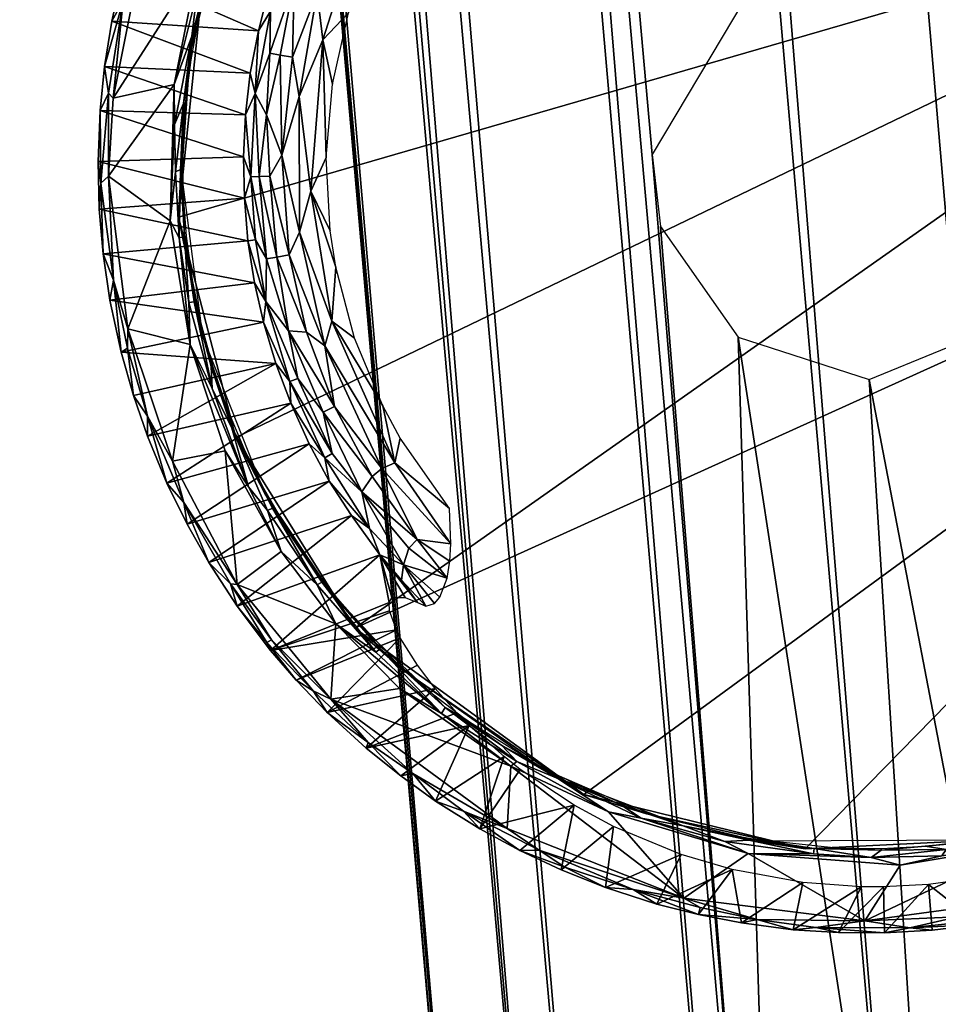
# Model space of a CAD drawing. Header units: inches. Extents: x -0.253 to 0.253, y -0.239 to 0.217.
# Tile 61 of 119: x 0.197 to 0.208, y -0.207 to -0.196. Entities that reach past the tile are written whole.
import ezdxf

# ---------------------------------------------------------------- set-up
doc = ezdxf.new("R2010")
doc.units = ezdxf.units.IN
doc.header["$MEASUREMENT"] = 0
for name, color, linetype in [('Frame', 181, 'Continuous'), ('klempootjes', 54, 'Continuous'), ('voeten', 191, 'Continuous')]:
    doc.layers.add(name, color=color, linetype=linetype)

msp = doc.modelspace()

# ---------------------------------------------------------------- meshes
at = {"layer": 'Frame'}
mesh = msp.add_polyface(dxfattribs=at)
corners = [(0.169534, 0.193054, 0.008005), (0.204068, -0.215845, 0.009107), (0.167376, 0.193711, 0.010374), (0.177279, 0.193397, 0.017173), (0.213349, -0.215781, 0.016914), (0.178186, 0.19575, 0.015458), (0.176913, 0.19948, 0.018567), (0.17701, 0.205414, 0.020378), (0.176913, 0.190799, 0.008322), (0.176171, 0.17764, 0.007337), (0.174115, 0.191204, 0.007094), (0.17197, 0.191044, 0.007123), (0.173547, 0.178326, 0.007027), (0.172289, 0.177398, 0.00731), (0.169546, 0.196186, 0.019434), (0.16991, 0.192488, 0.018342), (0.172115, 0.192595, 0.019058), (0.17189, 0.200787, 0.02318), (0.175343, 0.198397, 0.019925), (0.174778, 0.201869, 0.02261), (0.166193, 0.199587, 0.0134), (0.202729, -0.216937, 0.01414), (0.167047, 0.192576, 0.014772), (0.176602, 0.204413, 0.013811), (0.178299, 0.197403, 0.012252), (0.176144, 0.200716, 0.010498), (0.173343, 0.200973, 0.009111), (0.170868, 0.195755, 0.007682), (0.170234, 0.200569, 0.009176), (0.171129, 0.205328, 0.011377), (0.171517, 0.202502, 0.025316), (0.174686, 0.19292, 0.01885), (0.211759, -0.214129, 0.018148), (0.172257, 0.198681, 0.021425), (0.172605, 0.196268, 0.020121), (0.176779, 0.176441, 0.007539), (0.168426, 0.202591, 0.024794), (0.169023, 0.199805, 0.02156), (0.178361, 0.19769, 0.01415), (0.214727, -0.217765, 0.01402), (0.177261, 0.204888, 0.016737), (0.176738, 0.196064, 0.009123), (0.178258, 0.194175, 0.010768), (0.173983, 0.196089, 0.007632), (0.172007, 0.176881, 0.00743), (0.171831, 0.176082, 0.007535), (0.207619, -0.214235, 0.019032), (0.174198, 0.205342, 0.01202), (0.174142, 0.204576, 0.026251), (0.202832, -0.217801, 0.012027), (0.167643, 0.199676, 0.010704), (0.176021, 0.204545, 0.022864), (0.214583, -0.216591, 0.012266), (0.167577, 0.197874, 0.018585)]
mesh.append_faces([[corners[k] for k in face] for face in [(0, 1, 2, 0), (3, 4, 5, 3), (6, 5, 7, 6), (8, 9, 10, 8), (11, 12, 13, 11), (14, 15, 16, 14), (17, 18, 19, 17), (20, 21, 22, 20), (23, 24, 25, 23), (26, 27, 28, 26), (11, 13, 0, 11), (29, 26, 28, 29), (30, 17, 19, 30), (31, 32, 3, 31), (33, 34, 18, 33), (35, 9, 8, 35), (36, 37, 17, 36), (37, 34, 33, 37), (9, 12, 10, 9), (38, 39, 24, 38), (38, 24, 40, 38), (41, 42, 8, 41), (41, 8, 43, 41), (0, 44, 45, 0), (28, 27, 0, 28), (18, 31, 3, 18), (6, 3, 5, 6), (36, 17, 30, 36), (26, 43, 27, 26), (10, 12, 11, 10), (16, 46, 31, 16), (34, 31, 18, 34), (40, 24, 23, 40), (47, 25, 26, 47), (25, 43, 26, 25), (37, 14, 34, 37), (30, 19, 48, 30), (2, 49, 20, 2), (28, 0, 50, 28), (18, 3, 6, 18), (19, 18, 6, 19), (34, 16, 31, 34), (14, 16, 34, 14), (43, 10, 27, 43), (43, 8, 10, 43), (19, 6, 51, 19), (24, 52, 42, 24), (24, 42, 41, 24), (24, 41, 25, 24), (25, 41, 43, 25), (0, 13, 44, 0), (53, 15, 14, 53), (7, 5, 38, 7), (5, 39, 38, 5), (27, 11, 0, 27), (27, 10, 11, 27), (37, 33, 17, 37), (17, 33, 18, 17)]], dxfattribs={"vtx3": -1})
mesh = msp.add_polyface(dxfattribs=at)
corners = [(0.169534, 0.193054, 0.008005), (0.204515, -0.197491, 0.007535), (0.206025, -0.215759, 0.007696), (0.116853, 0.05062, 0.615132), (0.131079, -0.128314, 0.635165), (0.115877, 0.071301, 0.614239), (0.177279, 0.193397, 0.017173), (0.211759, -0.214129, 0.018148), (0.213349, -0.215781, 0.016914), (0.16991, 0.192488, 0.018342), (0.203449, -0.214959, 0.016404), (0.205563, -0.214513, 0.01835), (0.118317, 0.050084, 0.609191), (0.130627, -0.128739, 0.630314), (0.117455, 0.039034, 0.613819), (0.132569, -0.128989, 0.627454), (0.119222, 0.074968, 0.602961), (0.118554, 0.078067, 0.600411), (0.120827, 0.077615, 0.600186), (0.130339, -0.128545, 0.632531), (0.205711, -0.195487, 0.007103), (0.171931, 0.17524, 0.007523), (0.172836, 0.173945, 0.007234), (0.118729, 0.035042, 0.609169), (0.116746, 0.035717, 0.616889), (0.144771, -0.161663, 0.637037), (0.126789, 0.074735, 0.611096), (0.126385, 0.075605, 0.612374), (0.131755, -0.13678, 0.636103), (0.166193, 0.199587, 0.0134), (0.202832, -0.217801, 0.012027), (0.202729, -0.216937, 0.01414), (0.122358, 0.075021, 0.602938), (0.134495, -0.159573, 0.639812), (0.117778, 0.072413, 0.616022), (0.178258, 0.194175, 0.010768), (0.214583, -0.216591, 0.012266), (0.213642, -0.215363, 0.009914), (0.174686, 0.19292, 0.01885), (0.209313, -0.214256, 0.019029), (0.124317, 0.072894, 0.615916), (0.123613, 0.08026, 0.613003), (0.120834, 0.078134, 0.614922), (0.167376, 0.193711, 0.010374), (0.204068, -0.215845, 0.009107), (0.117808, 0.077656, 0.61425), (0.115598, 0.076526, 0.612331), (0.123837, 0.07819, 0.600768), (0.125134, 0.0769, 0.603639), (0.125112, 0.077558, 0.613226), (0.116242, 0.069985, 0.607695), (0.117882, 0.069603, 0.60617), (0.116422, 0.075038, 0.604989), (0.176913, 0.190799, 0.008322), (0.211688, -0.212174, 0.008039), (0.178186, 0.19575, 0.015458), (0.214297, -0.217693, 0.015797), (0.214727, -0.217765, 0.01402), (0.167047, 0.192576, 0.014772), (0.207481, -0.195167, 0.007039), (0.175194, 0.173606, 0.007036), (0.120977, 0.073777, 0.616623), (0.119983, 0.069039, 0.6174), (0.123101, 0.069219, 0.617216), (0.172115, 0.192595, 0.019058), (0.207619, -0.214235, 0.019032), (0.123867, 0.07321, 0.604767), (0.123914, 0.069886, 0.605908), (0.120894, 0.069655, 0.605211), (0.126099, 0.075334, 0.606335), (0.118729, 0.049985, 0.607861), (0.120841, 0.072733, 0.604095), (0.117815, 0.072967, 0.604884), (0.126198, 0.070494, 0.607977), (0.126795, 0.073847, 0.609661), (0.125818, 0.072144, 0.614613), (0.178299, 0.197403, 0.012252)]
mesh.append_faces([[corners[k] for k in face] for face in [(0, 1, 2, 0), (3, 4, 5, 3), (6, 7, 8, 6), (9, 10, 11, 9), (12, 13, 14, 12), (12, 15, 13, 12), (16, 17, 18, 16), (3, 19, 4, 3), (20, 21, 22, 20), (23, 14, 24, 23), (25, 26, 27, 25), (5, 4, 28, 5), (29, 30, 31, 29), (16, 18, 32, 16), (12, 14, 23, 12), (33, 34, 5, 33), (35, 36, 37, 35), (38, 39, 7, 38), (40, 41, 42, 40), (43, 44, 30, 43), (34, 45, 46, 34), (32, 47, 48, 32), (14, 19, 3, 14), (40, 49, 41, 40), (12, 50, 51, 12), (52, 17, 16, 52), (53, 37, 54, 53), (55, 56, 57, 55), (58, 31, 10, 58), (59, 22, 60, 59), (61, 45, 34, 61), (62, 63, 61, 62), (64, 11, 65, 64), (66, 67, 68, 66), (67, 66, 69, 67), (0, 2, 44, 0), (70, 12, 23, 70), (51, 71, 68, 51), (68, 71, 66, 68), (51, 72, 71, 51), (34, 62, 61, 34), (61, 63, 40, 61), (73, 69, 74, 73), (67, 69, 73, 67), (66, 48, 69, 66), (66, 32, 48, 66), (40, 42, 61, 40), (61, 42, 45, 61), (55, 8, 56, 55), (25, 74, 26, 25), (75, 49, 40, 75), (27, 49, 75, 27), (38, 65, 39, 38), (71, 32, 66, 71), (71, 16, 32, 71), (72, 16, 71, 72), (72, 52, 16, 72), (76, 57, 36, 76)]], dxfattribs={"vtx3": -1})
mesh = msp.add_polyface(dxfattribs=at)
corners = [(0.176913, 0.190799, 0.008322), (0.211688, -0.212174, 0.008039), (0.176779, 0.176441, 0.007539), (0.16991, 0.192488, 0.018342), (0.205563, -0.214513, 0.01835), (0.172115, 0.192595, 0.019058), (0.171831, 0.176082, 0.007535), (0.205711, -0.195487, 0.007103), (0.169534, 0.193054, 0.008005), (0.125112, 0.077558, 0.613226), (0.125518, 0.082475, 0.609188), (0.123613, 0.08026, 0.613003), (0.117735, 0.084993, 0.608805), (0.119325, 0.088307, 0.605562), (0.11724, 0.08745, 0.604898), (0.178258, 0.194175, 0.010768), (0.213642, -0.215363, 0.009914), (0.126789, 0.074735, 0.611096), (0.126687, 0.084235, 0.604091), (0.126385, 0.075605, 0.612374), (0.175898, 0.174006, 0.007164), (0.176541, 0.17479, 0.007381), (0.123837, 0.07819, 0.600768), (0.126097, 0.080066, 0.602095), (0.125134, 0.0769, 0.603639), (0.120761, 0.08558, 0.609381), (0.123793, 0.084992, 0.608835), (0.12246, 0.088252, 0.605638), (0.126099, 0.075334, 0.606335), (0.126795, 0.073847, 0.609661), (0.12684, 0.083658, 0.60117), (0.120834, 0.078134, 0.614922), (0.120741, 0.082104, 0.612484), (0.117716, 0.081567, 0.611855), (0.167047, 0.192576, 0.014772), (0.203449, -0.214959, 0.016404), (0.168246, 0.192365, 0.016918), (0.121191, 0.090627, 0.601592), (0.118154, 0.090004, 0.601141), (0.125173, 0.086918, 0.604799), (0.124441, 0.090168, 0.600157), (0.122358, 0.075021, 0.602938), (0.120827, 0.077615, 0.600186), (0.126485, 0.08787, 0.599743), (0.118554, 0.078067, 0.600411), (0.118703, 0.080406, 0.596143), (0.121043, 0.079787, 0.596106), (0.124042, 0.080465, 0.596544), (0.126224, 0.082329, 0.597379), (0.171931, 0.17524, 0.007523), (0.116551, 0.079096, 0.601161), (0.115943, 0.082265, 0.609313), (0.117808, 0.077656, 0.61425), (0.121786, 0.091984, 0.597228), (0.118718, 0.091468, 0.596878), (0.116865, 0.090169, 0.595982), (0.175194, 0.173606, 0.007036), (0.208388, -0.195554, 0.007208), (0.117412, 0.081124, 0.596433), (0.115973, 0.08839, 0.599525)]
mesh.append_faces([[corners[k] for k in face] for face in [(0, 1, 2, 0), (3, 4, 5, 3), (6, 7, 8, 6), (9, 10, 11, 9), (12, 13, 14, 12), (15, 16, 0, 15), (17, 18, 19, 17), (20, 21, 1, 20), (22, 23, 24, 22), (25, 13, 12, 25), (26, 27, 25, 26), (24, 23, 28, 24), (29, 30, 18, 29), (31, 32, 33, 31), (34, 35, 36, 34), (13, 37, 38, 13), (39, 40, 27, 39), (41, 42, 22, 41), (19, 18, 10, 19), (39, 43, 40, 39), (28, 30, 29, 28), (13, 38, 14, 13), (11, 32, 31, 11), (11, 26, 25, 11), (27, 40, 37, 27), (32, 12, 33, 32), (44, 45, 46, 44), (28, 23, 30, 28), (42, 46, 47, 42), (44, 46, 42, 44), (22, 47, 48, 22), (42, 47, 22, 42), (19, 10, 9, 19), (25, 27, 13, 25), (27, 37, 13, 27), (18, 43, 39, 18), (23, 48, 30, 23), (22, 48, 23, 22), (2, 1, 21, 2), (18, 39, 10, 18), (10, 26, 11, 10), (36, 35, 3, 36), (6, 49, 7, 6), (50, 45, 44, 50), (32, 25, 12, 32), (11, 25, 32, 11), (33, 12, 51, 33), (31, 33, 52, 31), (52, 33, 51, 52), (29, 18, 17, 29), (26, 39, 27, 26), (10, 39, 26, 10), (40, 53, 37, 40), (38, 54, 55, 38), (37, 54, 38, 37), (56, 20, 57, 56), (50, 58, 45, 50), (38, 55, 59, 38)]], dxfattribs={"vtx3": -1})
mesh = msp.add_polyface(dxfattribs=at)
corners = [(0.211688, -0.212174, 0.008039), (0.209463, -0.197132, 0.007539), (0.175898, 0.174006, 0.007164), (0.144626, -0.161875, 0.633752), (0.126795, 0.073847, 0.609661), (0.144771, -0.161663, 0.637037), (0.144785, -0.168059, 0.63125), (0.145554, -0.168636, 0.633268), (0.145892, -0.173499, 0.628179), (0.14189, -0.159026, 0.640545), (0.123101, 0.069219, 0.617216), (0.139598, -0.159158, 0.641404), (0.142509, -0.168372, 0.628643), (0.141376, -0.170601, 0.6266), (0.139235, -0.167423, 0.628527), (0.138749, -0.162392, 0.629603), (0.120894, 0.069655, 0.605211), (0.141126, -0.162123, 0.630068), (0.205711, -0.195487, 0.007103), (0.204515, -0.197491, 0.007535), (0.169534, 0.193054, 0.008005), (0.143564, -0.162897, 0.639544), (0.140868, -0.164105, 0.641294), (0.14394, -0.168189, 0.63882), (0.208388, -0.195554, 0.007208), (0.134729, -0.168654, 0.630937), (0.136349, -0.167932, 0.629409), (0.135789, -0.172648, 0.627742), (0.207481, -0.195167, 0.007039), (0.172836, 0.173945, 0.007234), (0.125818, 0.072144, 0.614613), (0.145287, -0.170686, 0.63636), (0.140688, -0.165788, 0.629157), (0.142919, -0.161951, 0.631143), (0.126198, 0.070494, 0.607977), (0.13546, -0.169395, 0.638967), (0.133828, -0.169928, 0.635902), (0.136046, -0.173881, 0.637116), (0.141344, -0.16904, 0.640363), (0.137754, -0.164433, 0.641408), (0.138237, -0.169458, 0.640423), (0.134432, -0.16271, 0.631609), (0.136434, -0.162332, 0.630177), (0.144403, -0.172287, 0.626839), (0.143465, -0.165851, 0.630614), (0.134988, -0.164583, 0.639946), (0.146377, -0.173463, 0.63149), (0.138289, -0.171154, 0.626576), (0.175194, 0.173606, 0.007036), (0.123914, 0.069886, 0.605908), (0.141182, -0.17386, 0.638558), (0.126385, 0.075605, 0.612374), (0.13885, -0.174165, 0.63849), (0.124317, 0.072894, 0.615916), (0.137051, -0.159284, 0.641298), (0.143341, -0.173159, 0.637923), (0.134495, -0.159573, 0.639812)]
mesh.append_faces([[corners[k] for k in face] for face in [(0, 1, 2, 0), (3, 4, 5, 3), (6, 7, 8, 6), (9, 10, 11, 9), (12, 13, 14, 12), (15, 16, 17, 15), (18, 19, 20, 18), (21, 22, 23, 21), (1, 24, 2, 1), (25, 26, 27, 25), (28, 18, 29, 28), (5, 30, 21, 5), (5, 21, 31, 5), (12, 14, 32, 12), (33, 34, 3, 33), (35, 36, 37, 35), (22, 38, 23, 22), (39, 40, 38, 39), (15, 32, 14, 15), (26, 41, 42, 26), (43, 13, 12, 43), (6, 43, 12, 6), (33, 3, 44, 33), (3, 34, 4, 3), (40, 39, 45, 40), (3, 5, 7, 3), (5, 31, 46, 5), (26, 47, 27, 26), (14, 26, 15, 14), (38, 22, 39, 38), (28, 48, 24, 28), (31, 21, 23, 31), (26, 25, 41, 26), (44, 32, 33, 44), (17, 49, 33, 17), (38, 40, 50, 38), (44, 3, 6, 44), (6, 3, 7, 6), (42, 15, 26, 42), (5, 51, 30, 5), (45, 35, 40, 45), (40, 35, 52, 40), (14, 13, 47, 14), (26, 14, 47, 26), (21, 53, 9, 21), (9, 22, 21, 9), (45, 39, 54, 45), (39, 11, 54, 39), (17, 32, 15, 17), (33, 32, 17, 33), (23, 55, 31, 23), (23, 38, 55, 23), (39, 22, 11, 39), (22, 9, 11, 22), (6, 12, 44, 6), (44, 12, 32, 44), (45, 54, 56, 45), (7, 5, 46, 7)]], dxfattribs={"vtx3": -1})
mesh = msp.add_polyface(dxfattribs=at)
corners = [(0.213687, -0.230342, 0.031823), (0.146807, -0.17737, 0.6199), (0.14757, -0.178773, 0.622282), (0.137264, -0.178032, 0.61876), (0.180109, -0.211337, 0.237565), (0.136025, -0.180436, 0.621049), (0.213492, -0.235164, 0.033002), (0.147757, -0.183027, 0.621732), (0.146628, -0.18509, 0.621429), (0.178865, -0.214019, 0.238921), (0.180238, -0.220784, 0.230555), (-0.179762, -0.220136, 0.229434), (0.180238, -0.218821, 0.228118), (0.136492, -0.183446, 0.621108), (0.180229, -0.218427, 0.238091), (0.138855, -0.186434, 0.617624), (0.180266, -0.214673, 0.226963), (-0.179762, -0.212201, 0.227721), (0.180238, -0.211462, 0.228292), (0.209138, -0.226793, 0.032681), (0.141602, -0.175427, 0.618709), (0.144267, -0.175654, 0.619218), (0.180238, -0.209281, 0.23393), (-0.179762, -0.209616, 0.235181), (0.180238, -0.212207, 0.233681), (0.208828, -0.238509, 0.035505), (0.144902, -0.187071, 0.61841), (0.141835, -0.18758, 0.618119), (0.179288, -0.216857, 0.238782), (0.136861, -0.183117, 0.626246), (0.135289, -0.179099, 0.629529), (0.141493, -0.186683, 0.623105), (0.144553, -0.186047, 0.62333), (0.142457, -0.184632, 0.628008), (-0.179762, -0.220477, 0.236196), (0.180238, -0.220158, 0.236529), (0.180238, -0.218064, 0.233813), (0.205177, -0.227392, 0.032313), (0.139511, -0.176058, 0.618668), (0.139368, -0.184553, 0.627469), (0.138575, -0.185765, 0.62243), (0.211371, -0.227656, 0.032904), (0.140204, -0.181975, 0.632071), (0.214118, -0.233723, 0.031319), (0.147685, -0.17996, 0.624499), (0.205726, -0.238264, 0.035175), (0.211648, -0.237166, 0.035682), (0.145287, -0.183301, 0.62778), (0.180238, -0.209616, 0.230819), (-0.179762, -0.209392, 0.231217), (0.180238, -0.221265, 0.233647), (-0.179762, -0.221265, 0.232353), (0.180258, -0.216799, 0.227194), (-0.179799, -0.217092, 0.227215), (0.137337, -0.18132, 0.63098), (0.207386, -0.226704, 0.032542), (0.147017, -0.180244, 0.627793), (0.14328, -0.18137, 0.632155)]
mesh.append_faces([[corners[k] for k in face] for face in [(0, 1, 2, 0), (3, 4, 5, 3), (6, 7, 8, 6), (4, 9, 5, 4), (10, 11, 12, 10), (13, 14, 15, 13), (16, 17, 18, 16), (19, 20, 21, 19), (22, 23, 4, 22), (24, 16, 18, 24), (25, 26, 27, 25), (13, 28, 14, 13), (13, 29, 30, 13), (31, 32, 33, 31), (14, 34, 35, 14), (36, 14, 35, 36), (37, 3, 38, 37), (31, 33, 39, 31), (13, 40, 29, 13), (41, 21, 1, 41), (39, 33, 42, 39), (5, 9, 13, 5), (43, 44, 7, 43), (45, 27, 15, 45), (40, 31, 39, 40), (46, 8, 26, 46), (32, 47, 33, 32), (48, 49, 22, 48), (24, 48, 22, 24), (10, 36, 50, 10), (50, 51, 10, 50), (10, 52, 36, 10), (52, 53, 16, 52), (40, 39, 29, 40), (39, 42, 54, 39), (9, 28, 13, 9), (32, 8, 47, 32), (47, 8, 7, 47), (55, 38, 20, 55), (7, 56, 47, 7), (33, 57, 42, 33), (33, 47, 57, 33), (27, 31, 40, 27), (31, 27, 26, 31), (32, 26, 8, 32), (26, 32, 31, 26), (29, 54, 30, 29), (29, 39, 54, 29), (18, 49, 48, 18), (24, 18, 48, 24), (35, 34, 50, 35), (50, 36, 35, 50), (15, 40, 13, 15), (40, 15, 27, 40), (12, 53, 52, 12), (12, 52, 10, 12), (24, 22, 4, 24)]], dxfattribs={"vtx3": -1})
mesh = msp.add_polyface(dxfattribs=at)
corners = [(0.204279, -0.237337, 0.031789), (0.138855, -0.186434, 0.617624), (0.180229, -0.218427, 0.238091), (0.2036, -0.228667, 0.032413), (0.180109, -0.211337, 0.237565), (0.137264, -0.178032, 0.61876), (0.213492, -0.235164, 0.033002), (0.146628, -0.18509, 0.621429), (0.211648, -0.237166, 0.035682), (0.205177, -0.227392, 0.032313), (0.139511, -0.176058, 0.618668), (0.207386, -0.226704, 0.032542), (0.180258, -0.216799, 0.227194), (0.202655, -0.232926, 0.026379), (0.202766, -0.235323, 0.030794), (0.203219, -0.232399, 0.022331), (0.203122, -0.225088, 0.015294), (0.204686, -0.227141, 0.013448), (0.180238, -0.218064, 0.233813), (0.203699, -0.225162, 0.02147), (0.205314, -0.221863, 0.020837), (0.204558, -0.219599, 0.018812), (0.204053, -0.232556, 0.020174), (0.205748, -0.236058, 0.023191), (0.204152, -0.235778, 0.025913), (0.180266, -0.214673, 0.226963), (0.180238, -0.212207, 0.233681), (0.202346, -0.23072, 0.032128), (0.213687, -0.230342, 0.031823), (0.14757, -0.178773, 0.622282), (0.214358, -0.232124, 0.029536), (0.202879, -0.22943, 0.025135), (0.203015, -0.224441, 0.017768), (0.205726, -0.238264, 0.035175), (0.203363, -0.220757, 0.017245), (0.211371, -0.227656, 0.032904), (0.146807, -0.17737, 0.6199), (0.212962, -0.229279, 0.032891), (0.208828, -0.238509, 0.035505), (0.141835, -0.18758, 0.618119), (0.203886, -0.219053, 0.010254), (0.204311, -0.227395, 0.027327), (0.209138, -0.226793, 0.032681), (0.144267, -0.175654, 0.619218), (0.144902, -0.187071, 0.61841), (0.214118, -0.233723, 0.031319), (0.147757, -0.183027, 0.621732), (0.205766, -0.221752, 0.009503), (0.205563, -0.214513, 0.01835), (0.203449, -0.214959, 0.016404), (0.205828, -0.225156, 0.02512), (0.202729, -0.216937, 0.01414), (0.202832, -0.217801, 0.012027), (0.204515, -0.197491, 0.007535), (0.204614, -0.198333, 0.007523), (0.206025, -0.215759, 0.007696), (0.147685, -0.17996, 0.624499), (0.204068, -0.215845, 0.009107), (0.141602, -0.175427, 0.618709)]
mesh.append_faces([[corners[k] for k in face] for face in [(0, 1, 2, 0), (3, 4, 5, 3), (6, 7, 8, 6), (9, 10, 11, 9), (12, 13, 14, 12), (15, 16, 17, 15), (18, 14, 2, 18), (19, 20, 21, 19), (22, 23, 24, 22), (25, 26, 27, 25), (28, 29, 30, 28), (31, 19, 32, 31), (27, 26, 3, 27), (33, 1, 0, 33), (19, 34, 32, 19), (35, 36, 37, 35), (38, 39, 33, 38), (40, 17, 16, 40), (25, 27, 13, 25), (16, 13, 31, 16), (41, 31, 3, 41), (42, 43, 35, 42), (19, 21, 34, 19), (8, 44, 38, 8), (12, 14, 18, 12), (45, 46, 6, 45), (25, 13, 12, 25), (40, 47, 17, 40), (15, 24, 14, 15), (2, 14, 0, 2), (21, 48, 49, 21), (34, 21, 49, 34), (31, 41, 19, 31), (19, 41, 50, 19), (32, 51, 52, 32), (16, 52, 40, 16), (31, 13, 27, 31), (27, 3, 31, 27), (15, 13, 16, 15), (15, 14, 13, 15), (53, 54, 55, 53), (3, 5, 9, 3), (41, 3, 9, 41), (52, 16, 32, 52), (31, 32, 16, 31), (24, 23, 0, 24), (24, 0, 14, 24), (34, 49, 51, 34), (32, 34, 51, 32), (30, 29, 56, 30), (57, 47, 40, 57), (57, 40, 52, 57), (11, 58, 42, 11), (3, 26, 4, 3), (37, 36, 28, 37), (30, 56, 45, 30), (17, 22, 15, 17), (22, 24, 15, 22)]], dxfattribs={"vtx3": -1})
mesh = msp.add_polyface(dxfattribs=at)
corners = [(0.206025, -0.215759, 0.007696), (0.20552, -0.199628, 0.007234), (0.208062, -0.216149, 0.007168), (0.205766, -0.221752, 0.009503), (0.208791, -0.221965, 0.008704), (0.207377, -0.226176, 0.011018), (0.214185, -0.223743, 0.02009), (0.213349, -0.215781, 0.016914), (0.212505, -0.219215, 0.019236), (0.210498, -0.222156, 0.022571), (0.207362, -0.22213, 0.02253), (0.208839, -0.224534, 0.025635), (0.211688, -0.212174, 0.008039), (0.209225, -0.198784, 0.007381), (0.209463, -0.197132, 0.007539), (0.209476, -0.212761, 0.007103), (0.211821, -0.221579, 0.009416), (0.214222, -0.221998, 0.012141), (0.213223, -0.225309, 0.012348), (0.212551, -0.223884, 0.022709), (0.204614, -0.198333, 0.007523), (0.210512, -0.226145, 0.01101), (0.214862, -0.228321, 0.018274), (0.214583, -0.216591, 0.012266), (0.211109, -0.22499, 0.025416), (0.210164, -0.226336, 0.029272), (0.210438, -0.218852, 0.02025), (0.207323, -0.218961, 0.020301), (0.205828, -0.225156, 0.02512), (0.205314, -0.221863, 0.020837), (0.203699, -0.225162, 0.02147), (0.205563, -0.214513, 0.01835), (0.204558, -0.219599, 0.018812), (0.207619, -0.214235, 0.019032), (0.207051, -0.200122, 0.007003), (0.208729, -0.199438, 0.007205), (0.214834, -0.230381, 0.023223), (0.214297, -0.217693, 0.015797), (0.211503, -0.217018, 0.008088), (0.213642, -0.215363, 0.009914), (0.214727, -0.217765, 0.01402), (0.20704, -0.226205, 0.029032), (0.211759, -0.214129, 0.018148), (0.209313, -0.214256, 0.019029), (0.204686, -0.227141, 0.013448), (0.214012, -0.227854, 0.025191), (0.204068, -0.215845, 0.009107), (0.204311, -0.227395, 0.027327), (0.213255, -0.22897, 0.015109), (0.21231, -0.226992, 0.027622)]
mesh.append_faces([[corners[k] for k in face] for face in [(0, 1, 2, 0), (3, 4, 5, 3), (6, 7, 8, 6), (9, 10, 11, 9), (12, 13, 14, 12), (15, 13, 12, 15), (16, 17, 18, 16), (19, 6, 8, 19), (0, 20, 1, 0), (4, 21, 5, 4), (22, 17, 23, 22), (24, 11, 25, 24), (26, 27, 9, 26), (28, 29, 30, 28), (27, 31, 32, 27), (26, 33, 27, 26), (34, 35, 15, 34), (6, 36, 37, 6), (16, 38, 39, 16), (2, 4, 3, 2), (4, 2, 38, 4), (36, 40, 37, 36), (33, 31, 27, 33), (28, 11, 10, 28), (25, 11, 41, 25), (8, 7, 42, 8), (42, 43, 26, 42), (16, 18, 21, 16), (3, 5, 44, 3), (24, 9, 11, 24), (29, 27, 32, 29), (9, 27, 10, 9), (39, 17, 16, 39), (17, 39, 23, 17), (19, 45, 6, 19), (38, 16, 4, 38), (4, 16, 21, 4), (46, 0, 3, 46), (3, 0, 2, 3), (2, 15, 38, 2), (2, 34, 15, 2), (41, 11, 28, 41), (28, 47, 41, 28), (2, 1, 34, 2), (26, 8, 42, 26), (26, 19, 8, 26), (15, 35, 13, 15), (6, 37, 7, 6), (10, 27, 29, 10), (28, 10, 29, 28), (24, 19, 9, 24), (9, 19, 26, 9), (18, 17, 48, 18), (43, 33, 26, 43), (24, 49, 19, 24), (22, 23, 40, 22), (38, 12, 39, 38), (38, 15, 12, 38)]], dxfattribs={"vtx3": -1})
at = {"layer": 'klempootjes'}
mesh = msp.add_polyface(dxfattribs=at)
corners = [(0.19893, -0.196673, 0.003004), (0.198219, -0.196833, 0.003003), (0.199205, -0.195293, 0.003004), (0.19982, -0.196541, 0.015258), (0.198201, -0.195935, 0.003149), (0.198117, -0.196465, 0.003145), (0.198535, -0.195234, 0.003001), (0.199138, -0.196108, 0.003089), (0.19922, -0.195877, 0.003183), (0.199124, -0.196385, 0.003183), (0.200042, -0.195548, 0.01526), (0.198332, -0.195355, 0.003148), (0.199914, -0.196049, 0.015268), (0.199579, -0.194616, 0.003089), (0.1992, -0.195594, 0.003036), (0.200047, -0.19631, 0.015627), (0.200332, -0.195477, 0.015711), (0.200056, -0.195816, 0.015478), (0.200198, -0.19508, 0.015257), (0.198883, -0.193829, 0.003147), (0.198653, -0.194362, 0.003172), (0.199511, -0.194885, 0.003183), (0.199331, -0.195373, 0.003111), (0.200009, -0.197029, 0.015696), (0.200169, -0.196331, 0.015755), (0.2006, -0.1956, 0.015914), (0.200669, -0.196154, 0.015984), (0.201133, -0.194689, 0.015969), (0.200966, -0.195835, 0.016), (0.198333, -0.195696, 0.003035), (0.201265, -0.19503, 0.016), (0.198162, -0.196777, 0.003035), (0.200517, -0.194893, 0.015681), (0.200709, -0.195021, 0.01586), (0.200986, -0.194141, 0.015759), (0.198474, -0.194874, 0.003145), (0.198639, -0.19458, 0.003047), (0.200365, -0.194888, 0.015478), (0.199875, -0.196778, 0.015478), (0.19935, -0.195376, 0.003183), (0.200312, -0.196354, 0.01586), (0.200389, -0.196813, 0.015938), (0.199704, -0.194405, 0.003183), (0.199738, -0.194124, 0.003036), (0.199538, -0.19426, 0.003), (0.198933, -0.197142, 0.003021), (0.198903, -0.194044, 0.003017), (0.201215, -0.194141, 0.015893), (0.200779, -0.196672, 0.016), (0.199763, -0.19703, 0.015255), (0.200527, -0.197923, 0.015984), (0.199041, -0.196898, 0.003111), (0.198064, -0.196979, 0.003149), (0.200384, -0.194631, 0.01526), (0.201519, -0.194469, 0.016)]
mesh.append_faces([[corners[k] for k in face] for face in [(0, 1, 2, 0), (3, 4, 5, 3), (2, 1, 6, 2), (7, 8, 9, 7), (10, 11, 12, 10), (2, 13, 14, 2), (15, 16, 17, 15), (18, 19, 20, 18), (13, 21, 22, 13), (23, 24, 15, 23), (25, 26, 27, 25), (26, 28, 27, 26), (4, 29, 5, 4), (28, 30, 27, 28), (2, 14, 0, 2), (5, 29, 31, 5), (15, 24, 16, 15), (32, 33, 34, 32), (35, 11, 10, 35), (35, 36, 11, 35), (11, 36, 29, 11), (17, 16, 37, 17), (18, 20, 10, 18), (38, 17, 12, 38), (22, 21, 39, 22), (25, 40, 41, 25), (25, 16, 40, 25), (13, 42, 21, 13), (2, 43, 13, 2), (2, 6, 44, 2), (0, 7, 45, 0), (22, 39, 7, 22), (0, 14, 7, 0), (36, 46, 6, 36), (33, 27, 47, 33), (48, 28, 26, 48), (3, 5, 49, 3), (3, 49, 38, 3), (26, 41, 50, 26), (41, 26, 25, 41), (17, 37, 18, 17), (12, 11, 4, 12), (11, 29, 4, 11), (16, 33, 32, 16), (32, 37, 16, 32), (7, 9, 51, 7), (5, 31, 52, 5), (12, 17, 10, 12), (10, 17, 18, 10), (10, 20, 35, 10), (38, 15, 17, 38), (29, 1, 31, 29), (36, 6, 29, 36), (29, 6, 1, 29), (14, 13, 22, 14), (14, 22, 7, 14), (25, 27, 33, 25), (25, 33, 16, 25), (18, 37, 53, 18), (27, 30, 54, 27), (12, 3, 38, 12), (12, 4, 3, 12), (7, 39, 8, 7), (16, 24, 40, 16)]], dxfattribs={"vtx3": -1})
mesh = msp.add_polyface(dxfattribs=at)
corners = [(0.199752, -0.198002, 0.015269), (0.198055, -0.19813, 0.003169), (0.199792, -0.1985, 0.015257), (0.200669, -0.196154, 0.015984), (0.200527, -0.197923, 0.015984), (0.200708, -0.197528, 0.016), (0.200779, -0.196672, 0.016), (0.198883, -0.19827, 0.003002), (0.198389, -0.19953, 0.003004), (0.198164, -0.197747, 0.003007), (0.20082, -0.198809, 0.016), (0.200754, -0.198385, 0.016), (0.200008, -0.198712, 0.015627), (0.200131, -0.198691, 0.015755), (0.199925, -0.197751, 0.015627), (0.199826, -0.197754, 0.015478), (0.198945, -0.197695, 0.003039), (0.199005, -0.197668, 0.003111), (0.198989, -0.198465, 0.003036), (0.19893, -0.196673, 0.003004), (0.199041, -0.196898, 0.003111), (0.198072, -0.197827, 0.003085), (0.198223, -0.198961, 0.003035), (0.19974, -0.197521, 0.015256), (0.198064, -0.196979, 0.003149), (0.198041, -0.197574, 0.003195), (0.200394, -0.198402, 0.015937), (0.200389, -0.196813, 0.015938), (0.200188, -0.197502, 0.01586), (0.200312, -0.196354, 0.01586), (0.199875, -0.196778, 0.015478), (0.199763, -0.19703, 0.015255), (0.198933, -0.197142, 0.003021), (0.199138, -0.196108, 0.003089), (0.198162, -0.196777, 0.003035), (0.200273, -0.198665, 0.01586), (0.20069, -0.199729, 0.015937), (0.1981, -0.198653, 0.003149), (0.199052, -0.198451, 0.003111), (0.199033, -0.197931, 0.003183), (0.19907, -0.198447, 0.003183), (0.199881, -0.198491, 0.015477), (0.200009, -0.197029, 0.015696), (0.200169, -0.196331, 0.015755), (0.200049, -0.197746, 0.015755), (0.199164, -0.199214, 0.003111), (0.198219, -0.196833, 0.003003), (0.19906, -0.196898, 0.003183), (0.19903, -0.197414, 0.003183), (0.199118, -0.199713, 0.003003), (0.198117, -0.196465, 0.003145), (0.200047, -0.19631, 0.015627), (0.19987, -0.198991, 0.015259), (0.199124, -0.196385, 0.003183), (0.1991, -0.199221, 0.003036)]
mesh.append_faces([[corners[k] for k in face] for face in [(0, 1, 2, 0), (3, 4, 5, 3), (5, 6, 3, 5), (7, 8, 9, 7), (10, 11, 4, 10), (12, 13, 14, 12), (12, 14, 15, 12), (16, 17, 18, 16), (7, 9, 19, 7), (16, 20, 17, 16), (21, 9, 22, 21), (23, 24, 25, 23), (26, 27, 28, 26), (28, 27, 29, 28), (30, 15, 14, 30), (31, 24, 23, 31), (32, 33, 20, 32), (24, 34, 21, 24), (28, 35, 26, 28), (26, 35, 36, 26), (37, 21, 22, 37), (2, 1, 37, 2), (38, 39, 40, 38), (7, 16, 18, 7), (5, 4, 11, 5), (30, 31, 15, 30), (2, 41, 0, 2), (42, 28, 43, 42), (28, 44, 35, 28), (38, 40, 45, 38), (19, 32, 7, 19), (19, 9, 46, 19), (21, 34, 9, 21), (17, 39, 38, 17), (17, 47, 48, 17), (1, 21, 37, 1), (25, 24, 21, 25), (44, 28, 42, 44), (42, 30, 14, 42), (22, 9, 8, 22), (7, 18, 49, 7), (41, 15, 0, 41), (23, 15, 31, 23), (20, 47, 17, 20), (31, 50, 24, 31), (32, 20, 16, 32), (7, 32, 16, 7), (42, 51, 30, 42), (34, 46, 9, 34), (2, 37, 52, 2), (26, 4, 27, 26), (20, 53, 47, 20), (0, 15, 23, 0), (23, 25, 0, 23), (25, 21, 1, 25), (0, 25, 1, 0), (44, 14, 13, 44), (42, 14, 44, 42), (17, 48, 39, 17), (18, 17, 38, 18), (18, 38, 54, 18), (28, 29, 43, 28), (44, 13, 35, 44), (41, 12, 15, 41)]], dxfattribs={"vtx3": -1})
mesh = msp.add_polyface(dxfattribs=at)
corners = [(0.199527, -0.200958, 0.003), (0.19891, -0.201076, 0.003001), (0.199118, -0.199713, 0.003003), (0.199373, -0.200229, 0.003036), (0.1998, -0.201378, 0.003009), (0.199164, -0.199214, 0.003111), (0.19914, -0.198959, 0.003183), (0.199243, -0.199466, 0.003183), (0.199973, -0.199453, 0.015256), (0.19818, -0.199197, 0.003149), (0.19831, -0.199805, 0.003149), (0.200672, -0.200503, 0.015755), (0.200775, -0.200989, 0.015627), (0.201123, -0.201436, 0.015711), (0.200118, -0.199936, 0.015259), (0.200267, -0.199555, 0.015711), (0.200003, -0.19921, 0.015478), (0.200375, -0.200111, 0.015627), (0.198223, -0.198961, 0.003035), (0.199361, -0.199972, 0.003111), (0.199605, -0.200692, 0.003089), (0.199546, -0.200454, 0.003183), (0.199745, -0.200931, 0.003183), (0.198455, -0.200311, 0.003145), (0.198386, -0.199755, 0.003035), (0.198619, -0.200553, 0.003035), (0.198389, -0.19953, 0.003004), (0.200283, -0.200147, 0.015478), (0.1991, -0.199221, 0.003036), (0.19987, -0.198991, 0.015259), (0.200008, -0.198712, 0.015627), (0.200689, -0.201038, 0.015478), (0.200292, -0.200398, 0.015265), (0.199378, -0.199965, 0.003183), (0.199881, -0.198491, 0.015477), (0.199792, -0.1985, 0.015257), (0.198989, -0.198465, 0.003036), (0.200802, -0.20044, 0.01586), (0.200477, -0.19957, 0.01586), (0.200131, -0.198691, 0.015755), (0.200508, -0.200876, 0.015258), (0.200394, -0.198402, 0.015937), (0.20069, -0.199729, 0.015937), (0.200772, -0.199442, 0.015984), (0.20082, -0.198809, 0.016), (0.200527, -0.197923, 0.015984), (0.201039, -0.199639, 0.016), (0.198883, -0.19827, 0.003002), (0.1981, -0.198653, 0.003149), (0.199052, -0.198451, 0.003111), (0.198617, -0.200784, 0.003147), (0.201243, -0.201257, 0.01586), (0.201357, -0.201163, 0.015937), (0.200273, -0.198665, 0.01586), (0.19907, -0.198447, 0.003183)]
mesh.append_faces([[corners[k] for k in face] for face in [(0, 1, 2, 0), (2, 3, 4, 2), (5, 6, 7, 5), (8, 9, 10, 8), (11, 12, 13, 11), (8, 10, 14, 8), (15, 16, 17, 15), (15, 17, 11, 15), (9, 18, 10, 9), (5, 7, 19, 5), (20, 21, 22, 20), (23, 24, 25, 23), (2, 1, 26, 2), (8, 14, 27, 8), (2, 28, 3, 2), (29, 9, 8, 29), (15, 30, 16, 15), (31, 27, 32, 31), (17, 12, 11, 17), (20, 33, 21, 20), (16, 34, 35, 16), (14, 10, 23, 14), (10, 24, 23, 10), (2, 36, 28, 2), (37, 38, 15, 37), (19, 33, 20, 19), (15, 39, 30, 15), (15, 38, 39, 15), (32, 40, 31, 32), (41, 42, 43, 41), (43, 44, 45, 43), (44, 43, 46, 44), (10, 18, 24, 10), (2, 26, 47, 2), (29, 48, 9, 29), (48, 18, 9, 48), (28, 49, 5, 28), (28, 5, 3, 28), (0, 2, 4, 0), (14, 23, 50, 14), (23, 25, 50, 23), (16, 8, 27, 16), (29, 8, 16, 29), (25, 26, 1, 25), (3, 5, 19, 3), (3, 19, 20, 3), (37, 51, 52, 37), (35, 29, 16, 35), (14, 50, 32, 14), (32, 27, 14, 32), (43, 45, 41, 43), (38, 42, 53, 38), (37, 42, 38, 37), (31, 12, 27, 31), (17, 27, 12, 17), (16, 27, 17, 16), (18, 26, 24, 18), (24, 26, 25, 24), (5, 54, 6, 5), (19, 7, 33, 19), (38, 53, 39, 38), (15, 11, 37, 15), (37, 11, 51, 37), (16, 30, 34, 16)]], dxfattribs={"vtx3": -1})
mesh = msp.add_polyface(dxfattribs=at)
corners = [(0.201979, -0.203733, 0.01071), (0.200718, -0.204016, 0.00315), (0.201172, -0.204434, 0.003173), (0.202377, -0.204166, 0.009983), (0.202232, -0.204019, 0.010222), (0.202864, -0.204644, 0.003003), (0.202821, -0.20537, 0.003002), (0.200762, -0.20386, 0.003003), (0.201332, -0.202174, 0.015235), (0.201473, -0.202671, 0.013718), (0.20163, -0.202671, 0.014533), (0.20212, -0.202444, 0.015825), (0.201609, -0.202288, 0.015564), (0.202036, -0.202667, 0.015623), (0.201572, -0.200809, 0.016), (0.201507, -0.201095, 0.015983), (0.202146, -0.20163, 0.016), (0.201336, -0.20327, 0.003111), (0.201176, -0.203071, 0.003183), (0.201929, -0.20378, 0.003183), (0.202162, -0.202045, 0.015966), (0.201357, -0.201163, 0.015937), (0.20177, -0.201992, 0.015856), (0.202097, -0.203957, 0.003089), (0.202338, -0.204096, 0.003183), (0.202759, -0.204402, 0.003111), (0.201368, -0.200431, 0.016), (0.200772, -0.199442, 0.015984), (0.201772, -0.203462, 0.011214), (0.201573, -0.203142, 0.011901), (0.201673, -0.202096, 0.015753), (0.201196, -0.204367, 0.003048), (0.201441, -0.202728, 0.013274), (0.203213, -0.204645, 0.003183), (0.201039, -0.199639, 0.016), (0.201871, -0.202772, 0.015232), (0.201586, -0.202467, 0.015246), (0.201775, -0.202731, 0.014986), (0.202151, -0.202246, 0.015914), (0.202056, -0.204026, 0.003018), (0.202936, -0.204588, 0.003036), (0.201287, -0.203311, 0.003036), (0.200654, -0.20249, 0.003111), (0.20069, -0.199729, 0.015937), (0.201985, -0.205052, 0.003148), (0.202785, -0.20453, 0.009417), (0.201563, -0.203733, 0.003), (0.200819, -0.202978, 0.003), (0.201973, -0.202741, 0.015477), (0.201721, -0.20473, 0.003016), (0.201001, -0.201714, 0.01526), (0.201211, -0.201865, 0.015478), (0.200802, -0.20044, 0.01586), (0.201243, -0.201257, 0.01586), (0.201123, -0.201436, 0.015711), (0.203413, -0.204787, 0.003089), (0.201446, -0.202825, 0.012829), (0.200057, -0.20329, 0.003197), (0.201577, -0.204757, 0.003145), (0.200835, -0.202682, 0.003183)]
mesh.append_faces([[corners[k] for k in face] for face in [(0, 1, 2, 0), (2, 3, 4, 2), (5, 6, 7, 5), (8, 9, 10, 8), (11, 12, 13, 11), (14, 15, 16, 14), (17, 18, 19, 17), (20, 21, 22, 20), (20, 16, 15, 20), (23, 24, 25, 23), (15, 26, 27, 15), (1, 28, 29, 1), (11, 30, 12, 11), (2, 1, 31, 2), (8, 32, 9, 8), (25, 24, 33, 25), (34, 27, 26, 34), (35, 36, 37, 35), (22, 11, 38, 22), (39, 23, 40, 39), (41, 42, 17, 41), (15, 27, 43, 15), (44, 45, 3, 44), (46, 7, 47, 46), (41, 17, 39, 41), (48, 12, 35, 48), (49, 7, 6, 49), (0, 28, 1, 0), (50, 8, 51, 50), (35, 12, 36, 35), (17, 19, 23, 17), (39, 17, 23, 39), (21, 43, 52, 21), (23, 19, 24, 23), (22, 53, 54, 22), (54, 12, 30, 54), (25, 33, 55, 25), (21, 15, 43, 21), (15, 21, 20, 15), (56, 32, 57, 56), (14, 26, 15, 14), (54, 51, 12, 54), (12, 51, 8, 12), (12, 48, 13, 12), (5, 7, 46, 5), (5, 39, 40, 5), (37, 8, 10, 37), (2, 31, 58, 2), (58, 3, 2, 58), (58, 31, 49, 58), (31, 7, 49, 31), (40, 23, 25, 40), (40, 25, 55, 40), (22, 21, 53, 22), (47, 41, 39, 47), (37, 36, 8, 37), (12, 8, 36, 12), (20, 22, 38, 20), (46, 39, 5, 46), (46, 47, 39, 46), (0, 2, 4, 0), (17, 59, 18, 17), (22, 30, 11, 22), (54, 30, 22, 54)]], dxfattribs={"vtx3": -1})
mesh = msp.add_polyface(dxfattribs=at)
corners = [(0.198845, -0.201334, 0.003149), (0.200292, -0.200398, 0.015265), (0.198617, -0.200784, 0.003147), (0.200057, -0.20329, 0.003197), (0.201441, -0.202728, 0.013274), (0.201332, -0.202174, 0.015235), (0.199527, -0.200958, 0.003), (0.199666, -0.202519, 0.003003), (0.19891, -0.201076, 0.003001), (0.199083, -0.201815, 0.003145), (0.200743, -0.20131, 0.015256), (0.200508, -0.200876, 0.015258), (0.201527, -0.20305, 0.012131), (0.201446, -0.202825, 0.012829), (0.199605, -0.200692, 0.003089), (0.199745, -0.200931, 0.003183), (0.200079, -0.201628, 0.003111), (0.200819, -0.202978, 0.003), (0.200762, -0.20386, 0.003003), (0.199666, -0.202771, 0.003147), (0.200179, -0.202133, 0.003), (0.200654, -0.20249, 0.003111), (0.200835, -0.202682, 0.003183), (0.201336, -0.20327, 0.003111), (0.200689, -0.201038, 0.015478), (0.201211, -0.201865, 0.015478), (0.201123, -0.201436, 0.015711), (0.198619, -0.200553, 0.003035), (0.199334, -0.202263, 0.003149), (0.199042, -0.201562, 0.003035), (0.199587, -0.202511, 0.003035), (0.201001, -0.201714, 0.01526), (0.200356, -0.203637, 0.003168), (0.200012, -0.203199, 0.003108), (0.200556, -0.203761, 0.003047), (0.199974, -0.201395, 0.003183), (0.200233, -0.201842, 0.003183), (0.200521, -0.202272, 0.003183), (0.1998, -0.201378, 0.003009), (0.200021, -0.201655, 0.003036), (0.2006, -0.202524, 0.003036), (0.200672, -0.200503, 0.015755), (0.201243, -0.201257, 0.01586), (0.200067, -0.203165, 0.003035), (0.200718, -0.204016, 0.00315), (0.201196, -0.204367, 0.003048), (0.201573, -0.203142, 0.011901), (0.199373, -0.200229, 0.003036), (0.201287, -0.203311, 0.003036), (0.200775, -0.200989, 0.015627)]
mesh.append_faces([[corners[k] for k in face] for face in [(0, 1, 2, 0), (3, 4, 5, 3), (6, 7, 8, 6), (9, 10, 11, 9), (3, 12, 13, 3), (14, 15, 16, 14), (17, 18, 7, 17), (3, 5, 19, 3), (17, 7, 20, 17), (21, 22, 23, 21), (24, 25, 26, 24), (2, 27, 0, 2), (28, 29, 30, 28), (19, 31, 28, 19), (32, 33, 34, 32), (16, 35, 36, 16), (21, 37, 22, 21), (38, 14, 39, 38), (20, 40, 17, 20), (19, 5, 31, 19), (24, 10, 25, 24), (41, 26, 42, 41), (28, 30, 19, 28), (43, 7, 18, 43), (11, 10, 24, 11), (20, 39, 40, 20), (16, 36, 21, 16), (44, 34, 45, 44), (0, 29, 9, 0), (9, 11, 0, 9), (32, 34, 44, 32), (44, 46, 32, 44), (0, 27, 29, 0), (29, 8, 7, 29), (19, 30, 33, 19), (3, 19, 33, 3), (38, 47, 14, 38), (0, 11, 1, 0), (34, 43, 18, 34), (34, 18, 45, 34), (40, 21, 48, 40), (40, 16, 21, 40), (39, 16, 40, 39), (39, 14, 16, 39), (28, 10, 9, 28), (9, 29, 28, 9), (20, 7, 6, 20), (38, 39, 20, 38), (6, 38, 20, 6), (29, 7, 30, 29), (30, 7, 43, 30), (27, 8, 29, 27), (17, 40, 48, 17), (32, 12, 3, 32), (3, 33, 32, 3), (10, 31, 25, 10), (28, 31, 10, 28), (49, 24, 26, 49), (16, 15, 35, 16), (21, 36, 37, 21), (33, 43, 34, 33), (33, 30, 43, 33), (32, 46, 12, 32)]], dxfattribs={"vtx3": -1})
mesh = msp.add_polyface(dxfattribs=at)
corners = [(0.206278, -0.206002, 0.007182), (0.205451, -0.205851, 0.007447), (0.205559, -0.206474, 0.003169), (0.204006, -0.205178, 0.003007), (0.204886, -0.206186, 0.003001), (0.202864, -0.204644, 0.003003), (0.206165, -0.206554, 0.003173), (0.205637, -0.205665, 0.003003), (0.207, -0.206451, 0.003003), (0.202936, -0.204588, 0.003036), (0.204879, -0.20534, 0.003111), (0.205646, -0.205489, 0.003183), (0.205645, -0.205507, 0.003111), (0.202821, -0.20537, 0.003002), (0.203971, -0.206062, 0.00315), (0.204065, -0.205348, 0.008206), (0.203452, -0.205856, 0.00317), (0.202501, -0.205377, 0.003151), (0.203603, -0.205099, 0.00857), (0.202975, -0.20468, 0.009191), (0.204854, -0.205674, 0.007722), (0.201985, -0.205052, 0.003148), (0.201721, -0.20473, 0.003016), (0.20231, -0.205167, 0.003035), (0.20297, -0.205629, 0.003145), (0.204148, -0.205095, 0.003111), (0.203676, -0.204876, 0.003183), (0.204641, -0.205246, 0.003183), (0.2064, -0.205669, 0.003036), (0.20641, -0.205606, 0.003111), (0.204293, -0.206085, 0.003035), (0.203197, -0.205626, 0.003019), (0.205057, -0.206375, 0.003145), (0.204569, -0.206255, 0.00315), (0.203413, -0.204787, 0.003089), (0.205745, -0.206433, 0.003042), (0.205076, -0.206294, 0.003035), (0.203496, -0.205822, 0.003068), (0.205365, -0.205523, 0.003036), (0.204389, -0.205251, 0.003039), (0.201577, -0.204757, 0.003145), (0.202377, -0.204166, 0.009983), (0.206674, -0.205599, 0.003183), (0.203213, -0.204645, 0.003183), (0.202785, -0.20453, 0.009417), (0.206428, -0.206529, 0.003067), (0.207077, -0.205712, 0.003019)]
mesh.append_faces([[corners[k] for k in face] for face in [(0, 1, 2, 0), (3, 4, 5, 3), (0, 2, 6, 0), (7, 8, 4, 7), (5, 9, 3, 5), (10, 11, 12, 10), (4, 13, 5, 4), (14, 15, 16, 14), (17, 18, 19, 17), (15, 14, 20, 15), (21, 22, 23, 21), (24, 18, 17, 24), (25, 26, 27, 25), (28, 12, 29, 28), (30, 31, 4, 30), (32, 1, 33, 32), (34, 26, 25, 34), (2, 35, 6, 2), (32, 30, 36, 32), (17, 23, 24, 17), (24, 31, 37, 24), (12, 11, 29, 12), (7, 38, 28, 7), (3, 34, 39, 3), (40, 22, 21, 40), (21, 41, 40, 21), (33, 30, 32, 33), (16, 37, 14, 16), (16, 15, 18, 16), (33, 1, 20, 33), (7, 39, 38, 7), (39, 10, 38, 39), (29, 11, 42, 29), (7, 4, 3, 7), (3, 39, 7, 3), (35, 4, 8, 35), (30, 4, 36, 30), (34, 43, 26, 34), (3, 9, 34, 3), (24, 23, 31, 24), (23, 22, 13, 23), (10, 27, 11, 10), (25, 27, 10, 25), (14, 30, 33, 14), (20, 14, 33, 20), (17, 44, 21, 17), (21, 23, 17, 21), (6, 35, 45, 6), (16, 24, 37, 16), (16, 18, 24, 16), (2, 1, 32, 2), (2, 32, 35, 2), (7, 28, 46, 7), (38, 12, 28, 38), (38, 10, 12, 38), (37, 31, 30, 37), (14, 37, 30, 14), (39, 34, 25, 39), (39, 25, 10, 39), (32, 36, 35, 32), (36, 4, 35, 36), (31, 13, 4, 31), (23, 13, 31, 23), (17, 19, 44, 17)]], dxfattribs={"vtx3": -1})
mesh = msp.add_polyface(dxfattribs=at)
corners = [(0.209301, -0.205713, 0.007211), (0.209364, -0.206279, 0.00315), (0.209961, -0.206094, 0.003148), (0.208891, -0.205555, 0.003003), (0.207, -0.206451, 0.003003), (0.207413, -0.205799, 0.003), (0.207077, -0.205712, 0.003019), (0.207194, -0.205623, 0.003111), (0.207953, -0.205617, 0.00305), (0.207232, -0.20659, 0.00317), (0.207746, -0.206027, 0.007001), (0.207218, -0.206054, 0.007023), (0.208982, -0.205383, 0.003111), (0.20822, -0.205514, 0.003183), (0.20923, -0.205292, 0.003183), (0.210466, -0.205023, 0.003003), (0.209216, -0.206149, 0.003002), (0.209967, -0.205063, 0.003111), (0.206428, -0.206529, 0.003067), (0.205745, -0.206433, 0.003042), (0.207787, -0.20656, 0.00317), (0.208475, -0.205925, 0.007046), (0.205637, -0.205665, 0.003003), (0.207527, -0.206533, 0.003067), (0.209155, -0.206249, 0.003035), (0.207707, -0.205576, 0.003183), (0.210087, -0.205934, 0.003017), (0.208992, -0.205446, 0.003036), (0.209986, -0.205124, 0.003036), (0.208857, -0.206399, 0.003145), (0.208339, -0.206445, 0.003068), (0.210202, -0.204941, 0.003183), (0.207902, -0.205691, 0.003011), (0.206278, -0.206002, 0.007182), (0.206165, -0.206554, 0.003173), (0.20696, -0.206053, 0.007052), (0.208341, -0.206494, 0.003172), (0.209996, -0.205446, 0.007455), (0.211401, -0.205266, 0.003002), (0.208225, -0.205532, 0.003111), (0.206694, -0.206587, 0.003168), (0.20809, -0.206402, 0.003012), (0.206674, -0.205599, 0.003183), (0.207191, -0.205604, 0.003183), (0.20641, -0.205606, 0.003111), (0.210655, -0.205751, 0.003047), (0.2064, -0.205669, 0.003036)]
mesh.append_faces([[corners[k] for k in face] for face in [(0, 1, 2, 0), (3, 4, 5, 3), (6, 7, 8, 6), (9, 10, 11, 9), (12, 13, 14, 12), (15, 16, 3, 15), (12, 14, 17, 12), (18, 19, 4, 18), (20, 10, 9, 20), (1, 0, 21, 1), (5, 4, 22, 5), (9, 23, 20, 9), (1, 24, 2, 1), (8, 7, 25, 8), (2, 24, 26, 2), (15, 27, 28, 15), (29, 30, 24, 29), (3, 16, 4, 3), (17, 14, 31, 17), (32, 6, 8, 32), (3, 27, 15, 3), (33, 34, 35, 33), (36, 30, 29, 36), (29, 21, 36, 29), (2, 37, 0, 2), (26, 16, 38, 26), (3, 8, 27, 3), (39, 13, 12, 39), (9, 18, 23, 9), (40, 35, 34, 40), (41, 4, 16, 41), (18, 4, 23, 18), (36, 21, 10, 36), (7, 42, 43, 7), (23, 4, 41, 23), (36, 23, 30, 36), (44, 42, 7, 44), (6, 44, 7, 6), (34, 18, 40, 34), (22, 6, 5, 22), (5, 6, 32, 5), (28, 12, 17, 28), (27, 12, 28, 27), (27, 39, 12, 27), (1, 21, 29, 1), (29, 24, 1, 29), (2, 26, 45, 2), (46, 44, 6, 46), (8, 39, 27, 8), (8, 25, 39, 8), (7, 43, 25, 7), (36, 10, 20, 36), (20, 23, 36, 20), (40, 18, 9, 40), (9, 11, 40, 9), (24, 16, 26, 24), (24, 41, 16, 24), (30, 41, 24, 30), (23, 41, 30, 23), (39, 25, 13, 39), (40, 11, 35, 40), (5, 32, 3, 5), (32, 8, 3, 32)]], dxfattribs={"vtx3": -1})
at = {"layer": 'voeten'}
mesh = msp.add_polyface(dxfattribs=at)
corners = [(0.214084, -0.193847, 0), (0.213688, -0.193216, 0.005), (0.214322, -0.194375, 0.005), (0.203534, -0.19038, 0), (0.202068, -0.191332, 0.005), (0.203171, -0.190604, 0.005), (0.199982, -0.193766, 0), (0.200675, -0.192737, 0.005), (0.201371, -0.191901, 0), (0.19925, -0.195609, 0), (0.199114, -0.196342, 0.005), (0.199433, -0.195059, 0.005), (0.175949, 0.168111, 0), (0.175025, 0.167982, 0.005), (0.173938, 0.167927, 0), (0.206744, -0.189548, 0), (0.208939, -0.189858, 0.005), (0.209658, -0.190054, 0), (0.206974, -0.189622, 0.005), (0.199651, -0.200801, 0), (0.19898, -0.198224, 0), (0.212283, -0.191501, 0), (0.205012, -0.189876, 0.005), (0.199958, -0.193847, 0.005), (0.210786, -0.190569, 0.005), (0.212402, -0.191712, 0.005), (0.173047, 0.168054, 0.005), (0.214896, -0.196269, 0.005), (0.171035, 0.168601, 0), (0.215036, -0.196689, 0)]
mesh.append_faces([[corners[k] for k in face] for face in [(0, 1, 2, 0), (3, 4, 5, 3), (6, 7, 8, 6), (9, 10, 11, 9), (12, 13, 14, 12), (15, 16, 17, 15), (8, 0, 6, 8), (15, 18, 16, 15), (0, 19, 20, 0), (15, 21, 0, 15), (21, 1, 0, 21), (15, 22, 18, 15), (6, 23, 7, 6), (3, 22, 15, 3), (0, 3, 15, 0), (21, 24, 25, 21), (14, 13, 26, 14), (20, 9, 0, 20), (20, 10, 9, 20), (3, 5, 22, 3), (0, 2, 27, 0), (14, 26, 28, 14), (0, 27, 29, 0), (17, 24, 21, 17), (17, 21, 15, 17), (8, 7, 4, 8), (8, 4, 3, 8), (8, 3, 0, 8), (17, 16, 24, 17), (21, 25, 1, 21), (6, 11, 23, 6), (0, 9, 6, 0), (9, 11, 6, 9)]], dxfattribs={"vtx3": -1})
mesh = msp.add_polyface(dxfattribs=at)
corners = [(0.201043, -0.20303, 0), (0.215036, -0.196689, 0), (0.203718, -0.204972, 0), (0.206303, -0.205608, 0), (0.205731, -0.205519, 0.005), (0.204448, -0.205201, 0.005), (0.214908, -0.198903, 0.005), (0.214772, -0.199635, 0), (0.20162, -0.203533, 0.005), (0.210786, -0.204695, 0), (0.211417, -0.204299, 0.005), (0.208364, -0.205507, 0.005), (0.199651, -0.200801, 0), (0.199993, -0.201462, 0.005), (0.199265, -0.199622, 0.005), (0.208604, -0.205496, 0), (0.214896, -0.196269, 0.005), (0.19898, -0.198224, 0), (0.212651, -0.203343, 0), (0.214064, -0.201397, 0.005), (0.212456, -0.203483, 0.005), (0.203236, -0.204675, 0.005), (0.21404, -0.201479, 0), (0.200721, -0.202565, 0.005), (0.199011, -0.197659, 0.005), (0.214084, -0.193847, 0), (0.199114, -0.196342, 0.005)]
mesh.append_faces([[corners[k] for k in face] for face in [(0, 1, 2, 0), (3, 4, 5, 3), (1, 6, 7, 1), (2, 8, 0, 2), (9, 10, 11, 9), (12, 13, 14, 12), (9, 11, 15, 9), (1, 9, 15, 1), (1, 16, 6, 1), (12, 14, 17, 12), (18, 19, 20, 18), (2, 21, 8, 2), (18, 1, 22, 18), (22, 19, 18, 22), (3, 2, 1, 3), (3, 5, 2, 3), (0, 8, 23, 0), (17, 14, 24, 17), (7, 6, 19, 7), (0, 25, 1, 0), (3, 11, 4, 3), (0, 23, 13, 0), (0, 12, 25, 0), (0, 13, 12, 0), (18, 20, 10, 18), (2, 5, 21, 2), (18, 10, 9, 18), (18, 9, 1, 18), (3, 1, 15, 3), (15, 11, 3, 15), (17, 24, 26, 17), (7, 19, 22, 7), (7, 22, 1, 7)]], dxfattribs={"vtx3": -1})

doc.saveas('drawing.dxf')
